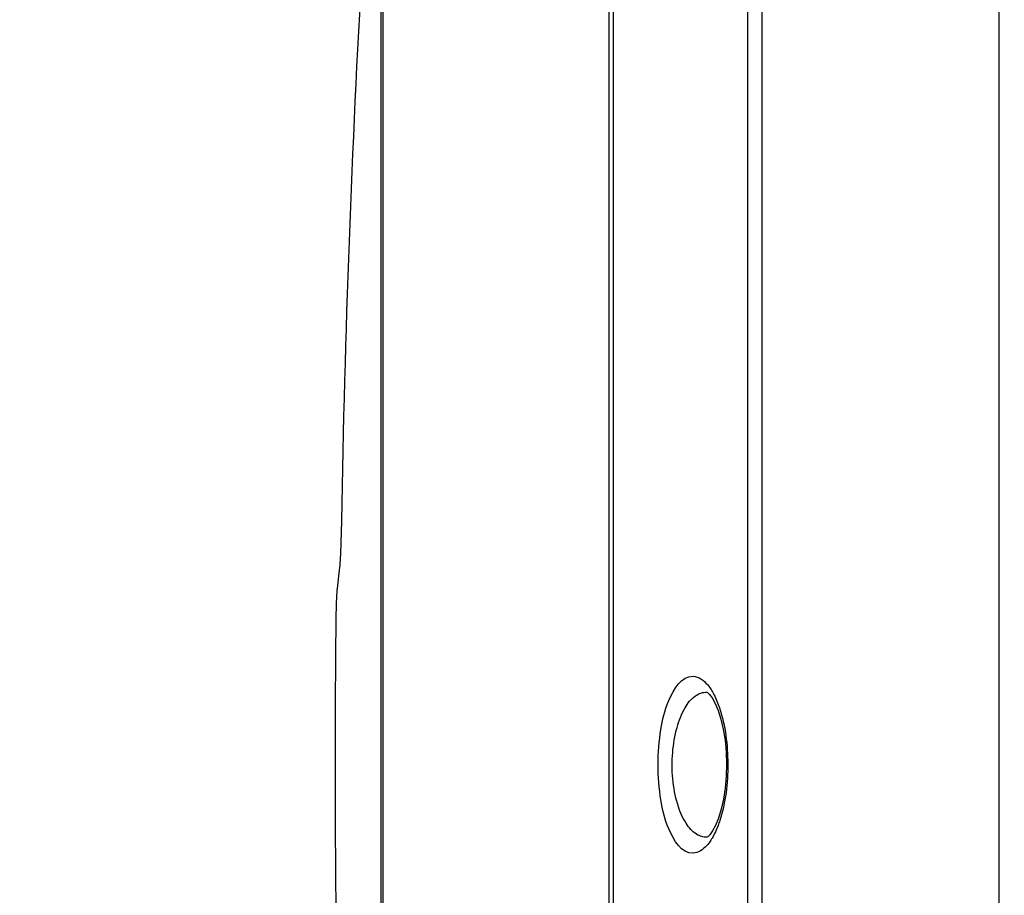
# Model space of a CAD drawing. Header units: millimetres. Extents: x 0 to 420, y 0 to 297.
# Tile 15 of 256: x 50 to 62, y 81 to 93. Entities that reach past the tile are written whole.
import ezdxf

# ---------------------------------------------------------------- set-up
doc = ezdxf.new("R2010")
doc.units = ezdxf.units.MM
doc.header["$LTSCALE"] = 23.1
doc.header["$PDMODE"] = 3
doc.header["$PDSIZE"] = 0.3125
doc.layers.get('0').update_dxf_attribs({"linetype": 'CONTINUOUS'})
doc.layers.get('Defpoints').update_dxf_attribs({"linetype": 'CONTINUOUS'})
doc.layers.add('DIM_PILOTEES', color=7, linetype='CONTINUOUS')
doc.styles.get("Standard").update_dxf_attribs({"font": 'txt', "width": 0.7})
doc.dimstyles.new('DIMSTYLE_9', dxfattribs={"dimtxt": 2.5, "dimasz": 3.5, "dimexe": 2, "dimexo": 0, "dimgap": 2.5, "dimtad": 1, "dimdsep": 46, "dimtxsty": 'Standard', "dimblk": '_FILLED', "dimblk1": '_FILLED', "dimblk2": '_FILLED', "dimcen": 0.09, "dimazin": 2, "dimtp": 0.5, "dimtm": 0.5, "dimtfac": 1, "dimtofl": 0, "dimtmove": 0, "dimatfit": 3, "dimldrblk": '_FILLED', "dimfxl": 0, "dimtolj": 1, "dimarcsym": 0})

# ---------------------------------------------------------------- blocks, each defined once
blk = doc.blocks.new('_FILLED')
at = {"color": 0, "linetype": 'ByBlock'}
blk.add_solid([(0, 0), (-1, 0.1429), (-1, -0.1429)], dxfattribs=at)
blk = doc.blocks.new('*D17')
at = {"layer": 'Defpoints', "color": 0, "linetype": 'Continuous'}
for p in [(26.572, 84.38), (72.546, 83.042), (116.973, 71.138), (76.555, 37.223)]:
    blk.add_point(p, dxfattribs=at)
at = {"layer": 'DIM_PILOTEES', "color": 0, "linetype": 'Continuous', "lineweight": -2}
for p, q in [((116.973, 71.138), (115.041, 71.655)), ((76.555, 37.223), (76.38, 39.215))]:
    blk.add_line(p, q, dxfattribs=at)
blk.add_arc((72.546, 83.042), 45.994, 349.3611, 270.6389, dxfattribs=at)
at = {"layer": 'DIM_PILOTEES', "color": 0, "linetype": 'Continuous', "lineweight": -2, "xscale": 3.5, "yscale": 3.5, "zscale": 3.5}
for p, rotation in [((116.973, 71.138), 257.1805517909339), ((76.555, 37.223), 2.819448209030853)]:
    blk.add_blockref('_FILLED', p, dxfattribs=dict(at, rotation=rotation))
at = {"layer": 'DIM_PILOTEES', "color": 0, "linetype": 'Continuous', "insert": (60.103, 133.353), "char_height": 2.5, "width": 26.73214, "attachment_point": 2, "rotation": 13.8919, "line_spacing_factor": 0.9}
blk.add_mtext('\\A1;{\\ftxt;\\W0.0001;\\H0.0001;\\~}{\\ftxt;\\W7.1285714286;\\H2.5; }{\\ftxt;\\W0.0001;\\H0.0001;\\~}', dxfattribs=at)

msp = doc.modelspace()

# ---------------------------------------------------------------- linework, layer by layer
at = {"color": 7, "linetype": 'Continuous'}
for p, q in [((62.3163, 59.6192), (62.3163, 106.4645)), ((59.271, 105.3), (59.271, 60.7837)), ((59.0896, 61.0245), (59.0896, 105.0592)), ((57.3687, 66.8833), (57.3687, 99.1993)), ((57.3131, 66.9518), (57.3131, 99.1308)), ((54.4146, 69.4335), (54.4146, 96.65)), ((54.3871, 69.5027), (54.3871, 96.5808)), ((53.8492, 85.5382), (53.8225, 85.3007))]:
    msp.add_line(p, q, dxfattribs=at)
for points in [[(58.5623, 83.9733), (58.5629, 83.9731), (58.5744, 83.9662), (58.5989, 83.9435), (58.6337, 83.8976), (58.6724, 83.8285), (58.7107, 83.7378), (58.7459, 83.627), (58.7757, 83.4994), (58.7984, 83.3579), (58.8128, 83.2067), (58.818, 83.0503), (58.8138, 82.8937), (58.8004, 82.7418), (58.7786, 82.5992), (58.7495, 82.4699), (58.7148, 82.3573), (58.6768, 82.2643), (58.6379, 82.1926), (58.6024, 82.1441), (58.5932, 82.1341)], [(58.5932, 82.1341), (58.5764, 82.1189), (58.5632, 82.1107), (58.5637, 82.111)]]:
    msp.add_lwpolyline(points, dxfattribs=at)
for centre, radius, start, end in [((234.1069, 83.0595), 180.256, 174.450507, 179.011279), ((238.9179, 83.0419), 185.1218, 179.443714, 180.556286), ((58.0023, 82.4742), 0.7329, 326.7276, 329.44578)]:
    msp.add_arc(centre, radius, start, end, dxfattribs=at)
for points, knots in [([(53.8777, 86.1699), (53.8756, 86.0445), (53.869, 85.8338), (53.8588, 85.623), (53.8492, 85.5382)], [0, 0, 0, 0, 0.5951534, 1, 1, 1, 1]), ([(53.8225, 85.3007), (53.8196, 85.2752), (53.8091, 85.1215), (53.8061, 84.9675), (53.8048, 84.8392)], [0, 0, 0, 0, 0.166618, 1, 1, 1, 1]), ([(58.388, 81.9077), (58.2411, 81.9026), (58.0512, 82.2155), (57.9649, 82.6055), (57.9267, 83.0417), (57.9648, 83.478), (58.0512, 83.8681), (58.2411, 84.1811), (58.388, 84.176)], [0, 0, 0, 0, 0.1725772, 0.3226859, 0.4999483, 0.677238, 0.8274009, 1, 1, 1, 1]), ([(58.388, 84.176), (58.4593, 84.1735), (58.5709, 84.0891), (58.6647, 83.9338), (58.7079, 83.8284), (58.7276, 83.7697)], [0, 0, 0, 0, 0.3877329, 0.6629792, 1, 1, 1, 1]), ([(58.434, 82.1492), (58.3782, 82.1839), (58.2749, 82.3057), (58.1333, 82.6562), (58.1006, 83.0862), (58.1674, 83.5042), (58.2638, 83.7556), (58.3936, 83.9279), (58.5151, 83.9744), (58.5671, 83.9725)], [0, 0, 0, 0, 0.0944758, 0.2208236, 0.5408229, 0.6976615, 0.8274763, 0.925145, 1, 1, 1, 1]), ([(58.7276, 83.7697), (58.8046, 83.5399), (58.8616, 83.0491), (58.8072, 82.5584), (58.7318, 82.3267)], [0, 0, 0, 0, 0.4986963, 1, 1, 1, 1]), ([(58.7318, 82.3267), (58.7249, 82.3054), (58.6978, 82.2281), (58.6637, 82.1529), (58.6334, 82.1016)], [0, 0, 0, 0, 0.2732922, 1, 1, 1, 1]), ([(58.6151, 82.0721), (58.5989, 82.0475), (58.5433, 81.972), (58.4538, 81.91), (58.388, 81.9077)], [0, 0, 0, 0, 0.3085157, 1, 1, 1, 1])]:
    msp.add_open_spline(points, degree=3, knots=knots, dxfattribs=at)
for points in [[(58.4988, 82.1198), (58.476, 82.1264), (58.4541, 82.1367), (58.434, 82.1492)], [(58.5671, 82.1112), (58.5442, 82.1104), (58.5209, 82.1134), (58.4988, 82.1198)]]:
    msp.add_open_spline(points, degree=3, dxfattribs=at)

# ---------------------------------------------------------------- dimensions: what is measured, and where the dimension line sits
at = {"layer": 'DIM_PILOTEES', "color": 2, "linetype": 'Continuous'}
dim = msp.add_angular_dim_3p(base=(26.5717, 84.3796), center=(72.5461, 83.0419), p1=(116.9726, 71.1378), p2=(76.5547, 37.2231), text='{\\ftxt;\\W0.0001;\\H0.0001;\\~}{\\ftxt;\\W7.1285714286;\\H2.5; }{\\ftxt;\\W0.0001;\\H0.0001;\\~}', dimstyle='DIMSTYLE_9', dxfattribs=at)
dim.commit()
dim.dimension.update_dxf_attribs({"geometry": '*D17', "text_midpoint": (61.5033, 127.6903), "dimtype": 165})

doc.saveas('drawing.dxf')
